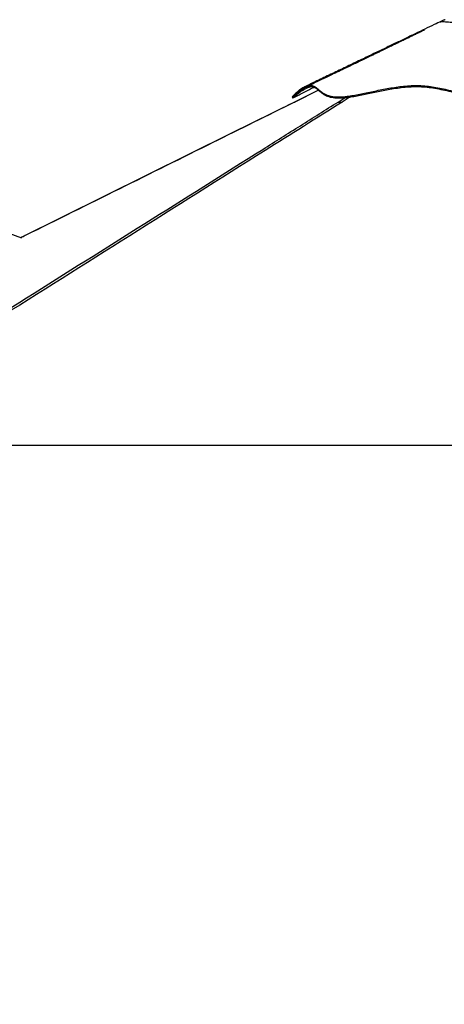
# Model space of a CAD drawing. Header units: millimetres. Extents: x 2436 to 18395, y 146 to 15846.
# Tile 16 of 45: x 4892 to 6400, y 3985 to 7481. Entities that reach past the tile are written whole.
import ezdxf

# ---------------------------------------------------------------- set-up
doc = ezdxf.new("R2010")
doc.units = ezdxf.units.MM
doc.header["$LTSCALE"] = 2
doc.layers.add('COMPONENT_GEOMETRY', color=7, linetype='Continuous')
doc.styles.add('SLDTEXTSTYLE0', font='TXT', dxfattribs={"width": 0.75})
doc.dimstyles.new('SLDDIMSTYLE0', dxfattribs={"dimtxt": 100, "dimasz": 6.604, "dimexe": 0, "dimexo": 0.0625, "dimgap": 25, "dimtad": 0, "dimtih": 1, "dimtoh": 1, "dimdec": 0, "dimrnd": 1e-09, "dimzin": 12, "dimdsep": 46, "dimtxsty": 'SLDTEXTSTYLE0', "dimsah": 1, "dimcen": 0.09, "dimadec": 0, "dimazin": 3, "dimtfac": 1, "dimtdec": 0, "dimtofl": 0, "dimtmove": 0, "dimatfit": 3, "dimfxl": 1, "dimfrac": 2, "dimtolj": 1, "dimtzin": 12, "dimarcsym": 0})

# ---------------------------------------------------------------- blocks, each defined once
blk = doc.blocks.new('_D')
at = {"layer": 'COMPONENT_GEOMETRY', "color": 7}
for p, q in [((10064.6, 5970.3), (10344.2, 5970.3)), ((10337.9, 5970.3), (10337.9, 3903.6)), ((10137.8, 3883.3), (10107.3, 3883.3)), ((10107.3, 3883.3), (10107.3, 3724.6)), ((10537.9, 3883.3), (10568.4, 3883.3)), ((10568.4, 3883.3), (10568.4, 3724.6)), ((10107.3, 3724.6), (10137.8, 3724.6)), ((10568.4, 3724.6), (10537.9, 3724.6)), ((10337.9, 1508.3), (10337.9, 3574.9)), ((3340.9, 1508.3), (10344.2, 1508.3))]:
    blk.add_line(p, q, dxfattribs=at)
for points in [[(10337.9, 5970.3), (10336.8, 5963.7), (10338.9, 5963.7)], [(10337.9, 1508.3), (10338.9, 1514.9), (10336.8, 1514.9)]]:
    blk.add_solid(points, dxfattribs=at)
at = {"layer": 'COMPONENT_GEOMETRY', "color": 7, "char_height": 100, "attachment_point": 1, "style": 'SLDTEXTSTYLE0'}
for s, insert in [('7\'3.83"', (10137.8, 3853.5)), ('2231', (10190.1, 3703.8))]:
    blk.add_mtext(s, dxfattribs=dict(at, insert=insert))

msp = doc.modelspace()

# ---------------------------------------------------------------- linework, layer by layer
at = {"color": 7, "linetype": 'Continuous', "lineweight": 25}
for p, q in [((4899.9, 6704.87), (3444.06, 7240.25)), ((5952.74, 7231.06), (5867.57, 7188.83)), ((4100.46, 5970.28), (6553.74, 5970.28))]:
    msp.add_line(p, q, dxfattribs=at)
at = {"color": 8, "linetype": 'Continuous', "lineweight": 25}
for p, q in [((5953.04, 7230.79), (5868.34, 7188.78)), ((6022.33, 7188.78), (6047.38, 7204.52)), ((6065.11, 7206.71), (6036.8, 7188.78))]:
    msp.add_line(p, q, dxfattribs=at)
at = {"color": 7, "linetype": 'Continuous', "lineweight": 25, "flags": 128}
for points in [[(5859.24, 7206.56), (5860.16, 7204.76), (5861.07, 7202.95)], [(5867.57, 7188.83), (5641.92, 7076.95), (4894.96, 6706.69)]]:
    msp.add_lwpolyline(points, dxfattribs=at)
at = {"color": 7, "linetype": 'Continuous', "lineweight": 25}
for points, knots in [([(6389.32, 7475.99), (6380.87, 7471.93), (6361.47, 7462.59), (6330.32, 7447.63), (6295.44, 7430.87), (6258.76, 7413.25), (6220.31, 7394.79), (6180.09, 7375.47), (6138.12, 7355.31), (6094.42, 7334.32), (6048.98, 7312.5), (6001.85, 7289.86), (5953.01, 7266.4), (5919.93, 7250.51), (5903.1, 7242.42)], [0, 0, 0, 0, 0.0527881, 0.1212501, 0.1932332, 0.2687416, 0.3477787, 0.4303472, 0.516449, 0.6060854, 0.6992575, 0.7959664, 0.8962133, 1, 1, 1, 1]), ([(6402.29, 7481.19), (6401.14, 7480.8), (6398.53, 7479.93), (6394.13, 7478.18), (6390.89, 7476.78), (6389.19, 7475.93), (6389.16, 7475.91)], [0, 0, 0, 0, 0.2739217, 0.6168294, 0.9944845, 1, 1, 1, 1]), ([(6616.39, 7471.13), (6612.97, 7471.07), (6606.11, 7470.95), (6595.52, 7470.75), (6584.66, 7470.58), (6572.12, 7470.46), (6557.88, 7470.49), (6542.11, 7470.97), (6526.33, 7471.57), (6511.22, 7472.09), (6496.87, 7472.35), (6483.24, 7472.3), (6469.95, 7472.11), (6457.67, 7471.84), (6446.61, 7471.59), (6436.66, 7471.29), (6428.16, 7471.4), (6418.47, 7471.75), (6408.51, 7472.44), (6402.34, 7473.07), (6399.57, 7473.32), (6399.57, 7473.32)], [0, 0, 0, 0, 0.0402729, 0.0810581, 0.121834, 0.1632455, 0.2214269, 0.2804486, 0.3410432, 0.401947, 0.4565463, 0.5113226, 0.5668696, 0.6228371, 0.6727224, 0.7231614, 0.7755427, 0.8283301, 0.9137048, 0.9999996, 1, 1, 1, 1]), ([(6329.68, 7444.96), (6329.68, 7444.96), (6329.69, 7444.96), (6329.26, 7444.75), (6328.5, 7444.38), (6326.79, 7443.54), (6323.98, 7442.16), (6320.24, 7440.32), (6316.26, 7438.36), (6312.47, 7436.51), (6308, 7434.33), (6302.96, 7431.87), (6296.85, 7428.88), (6290.54, 7425.81), (6284.22, 7422.74), (6278.54, 7419.98), (6272.63, 7417.11), (6265.66, 7413.73), (6257.6, 7409.83), (6249.48, 7405.9), (6242.33, 7402.44), (6235.95, 7399.35), (6229.77, 7396.36), (6222.97, 7393.08), (6215.48, 7389.47), (6207.09, 7385.41), (6198, 7381.03), (6188.49, 7376.44), (6178.39, 7371.57), (6167.73, 7366.44), (6156.52, 7361.03), (6145.17, 7355.57), (6133.32, 7349.86), (6120.25, 7343.57), (6105.32, 7336.38), (6088.22, 7328.15), (6068.98, 7318.9), (6047.59, 7308.61), (6024.06, 7297.29), (5998.4, 7284.96), (5970.62, 7271.6), (5940.72, 7257.23), (5920.09, 7247.32), (5909.42, 7242.19)], [0, 0, 0, 0, 0.0014095, 0.0039591, 0.006976, 0.0110247, 0.0183096, 0.0280554, 0.0378914, 0.0470768, 0.0556156, 0.0705436, 0.0844983, 0.1009606, 0.1167817, 0.1300755, 0.1431716, 0.1597558, 0.1798516, 0.2001321, 0.2169932, 0.2304395, 0.2453919, 0.2609016, 0.2785654, 0.2983826, 0.3202515, 0.3427873, 0.3655493, 0.3916907, 0.4181262, 0.4448564, 0.4718962, 0.5019645, 0.5370903, 0.5772721, 0.6225082, 0.6727969, 0.7281371, 0.7885277, 0.8539683, 0.9244588, 1, 1, 1, 1]), ([(5859.37, 7206.67), (5859.61, 7206.89), (5860.11, 7207.35), (5862.46, 7209.38), (5866.07, 7212.44), (5871.12, 7216.57), (5877.49, 7221.59), (5884.52, 7226.83), (5892.28, 7232.26), (5900.56, 7237.53), (5909.08, 7242.19), (5917.14, 7245.62), (5924.41, 7247.44), (5930.61, 7247.39), (5936.04, 7245.88), (5941.57, 7242.91), (5947.34, 7238.42), (5953.8, 7232.59), (5960.85, 7226.47), (5968.98, 7220.51), (5978.15, 7215.4), (5988.4, 7211.41), (5999.59, 7208.6), (6012.49, 7206.96), (6027.12, 7206.68), (6043.14, 7207.64), (6061.44, 7209.81), (6082.06, 7213.19), (6104.9, 7217.64), (6128.52, 7222.62), (6152.78, 7227.81), (6177.61, 7232.95), (6202.98, 7237.75), (6228.89, 7241.94), (6255.33, 7245.2), (6282.31, 7247.35), (6300.33, 7247.3), (6309.43, 7247.28)], [0, 0, 0, 0, 0.0195555, 0.0406285, 0.0616992, 0.087995, 0.1142377, 0.1403877, 0.1664272, 0.196024, 0.2254256, 0.2546161, 0.2835718, 0.3120991, 0.3400762, 0.3675112, 0.4047089, 0.440322, 0.4746335, 0.5078562, 0.5401549, 0.5664682, 0.5923009, 0.6177249, 0.6428366, 0.6677728, 0.692637, 0.7224428, 0.7522824, 0.7822137, 0.8122937, 0.8425923, 0.8731695, 0.9041056, 0.9354865, 0.9674129, 1, 1, 1, 1]), ([(5903.11, 7242.32), (5902.57, 7242.09), (5899.3, 7240.72), (5893.47, 7237.04), (5885.86, 7231.72), (5878.84, 7225.96), (5872.56, 7220.29), (5867.23, 7215.08), (5863.04, 7210.71), (5860.55, 7208), (5859.38, 7206.71), (5859.37, 7206.69), (5859.37, 7206.68)], [0, 0, 0, 0, 0.0242887, 0.1474629, 0.2702179, 0.3923907, 0.5138045, 0.6342784, 0.7536422, 0.87171, 0.9535469, 1, 1, 1, 1]), ([(5861.27, 7203.19), (5861.27, 7203.19), (5861.27, 7203.19), (5862.52, 7204.31), (5865.06, 7206.5), (5869.24, 7210.01), (5875.21, 7214.84), (5882.44, 7220.43), (5891.02, 7226.64), (5900.39, 7232.81), (5910.14, 7238.3), (5917.89, 7241.62), (5923.59, 7243.19), (5928.67, 7243.9), (5934.13, 7243.4), (5939.73, 7241.2), (5945.24, 7237.59), (5950.96, 7232.7), (5957.48, 7226.74), (5964.98, 7220.51), (5972.93, 7215.19), (5981.25, 7210.99), (5989.46, 7207.86), (5999.04, 7205.36), (6010.05, 7203.69), (6022.59, 7203.03), (6036.47, 7203.42), (6051.6, 7204.77), (6069.27, 7207.17), (6089.59, 7210.72), (6112.19, 7215.25), (6135.18, 7220.14), (6158.39, 7225.09), (6181.97, 7229.92), (6206.9, 7234.57), (6233.09, 7238.74), (6260.99, 7242.03), (6289.49, 7243.86), (6318.02, 7243.69), (6345.81, 7241.14), (6373.35, 7236.75), (6401.18, 7230.94), (6428.74, 7224.42), (6455.88, 7217.92), (6480.31, 7212.54), (6502.81, 7208.4), (6520.96, 7205.81), (6539.4, 7203.98), (6558.14, 7203.06), (6579.38, 7203.36), (6600.69, 7204.56), (6622.31, 7206.62), (6644.09, 7209.39), (6667.63, 7212.97), (6692.42, 7217.16), (6719.45, 7221.86), (6745.57, 7226.13), (6770.99, 7229.67), (6794.96, 7232.2), (6819.23, 7233.69), (6843.99, 7233.84), (6869.07, 7232.73), (6894.34, 7230.59), (6919.62, 7227.64), (6945.58, 7223.98), (6971.16, 7219.94), (6996.26, 7215.81), (7018.62, 7212.17), (7039.06, 7209.06), (7057.83, 7206.53), (7076.2, 7204.55), (7093.93, 7203.35), (7110.56, 7203.07), (7125.71, 7204.32), (7139.44, 7206.81), (7152.81, 7210.48), (7165.93, 7215.29), (7179.22, 7221.2), (7190.95, 7226.99), (7201.55, 7232.22), (7210.91, 7236.5), (7220.11, 7240.04), (7229.29, 7242.59), (7238.58, 7243.89), (7248.1, 7243.68), (7257.7, 7242.17), (7267.28, 7239.56), (7276.69, 7236.06), (7285.8, 7231.88), (7294.47, 7227.25), (7302.76, 7222.27), (7310.17, 7217.36), (7316.58, 7212.77), (7321.39, 7209.11), (7324.94, 7206.27), (7327.28, 7204.33), (7328.52, 7203.25), (7328.41, 7203.35), (7328.4, 7203.36)], [0, 0, 0, 0, 0.0021598, 0.0095543, 0.0169946, 0.0269247, 0.0369023, 0.048102, 0.0593136, 0.0720179, 0.0847323, 0.0974884, 0.1039059, 0.1103232, 0.1220575, 0.1338477, 0.144778, 0.1582205, 0.1716768, 0.1846591, 0.197675, 0.2061106, 0.2145895, 0.2231165, 0.2317222, 0.240191, 0.2487657, 0.2574164, 0.2661524, 0.2773619, 0.2886466, 0.2995338, 0.3104231, 0.3213694, 0.332316, 0.3446743, 0.3570487, 0.370105, 0.3832205, 0.3958798, 0.4085958, 0.4220174, 0.4354513, 0.447756, 0.460089, 0.4689685, 0.4778919, 0.4838877, 0.4927887, 0.5018056, 0.5109033, 0.5200873, 0.5298636, 0.5396801, 0.5517933, 0.5639296, 0.577444, 0.5886426, 0.5998503, 0.611129, 0.6224388, 0.6338578, 0.6452971, 0.6568005, 0.6683106, 0.6808621, 0.6921781, 0.7035124, 0.7127836, 0.7220829, 0.7317775, 0.7415527, 0.7514078, 0.7613727, 0.7707924, 0.7802627, 0.7919795, 0.8037331, 0.8168425, 0.827014, 0.8371943, 0.8473846, 0.8575936, 0.867782, 0.8780057, 0.8883189, 0.8986544, 0.9090822, 0.9195202, 0.9300132, 0.9405136, 0.951819, 0.9620233, 0.9722523, 0.9806314, 0.9890396, 0.9987298, 1, 1, 1, 1]), ([(5861.29, 7203.15), (5873.26, 7209.21), (5897.6, 7221.55), (5923.01, 7234.43), (5936.45, 7241.24), (5937.54, 7241.79)], [0, 0, 0, 0, 0.4711796, 0.9574492, 1, 1, 1, 1]), ([(5952.46, 7230.92), (5951.67, 7231.51), (5948.35, 7233.98), (5943.09, 7237.72), (5938.53, 7240.02), (5936.28, 7241.15)], [0, 0, 0, 0, 0.137793, 0.5749412, 1, 1, 1, 1]), ([(6309.43, 7247.28), (6318.56, 7246.84), (6336.78, 7245.95), (6363.46, 7242.13), (6389.71, 7237.12), (6415.72, 7231.22), (6440.33, 7225.31), (6463.72, 7219.84), (6485.96, 7215.11), (6506.75, 7211.42), (6525.96, 7208.88), (6543.43, 7207.34), (6561.1, 7206.74), (6580.89, 7207.06), (6602.69, 7208.33), (6626.22, 7210.7), (6649.4, 7213.8), (6672.24, 7217.38), (6694.79, 7221.22), (6718.64, 7225.35), (6743.88, 7229.51), (6770.69, 7233.3), (6797.8, 7236.12), (6825.35, 7237.59), (6852.81, 7237.32), (6879.86, 7235.68), (6906.33, 7233.06), (6932.69, 7229.66), (6958.84, 7225.74), (6984.69, 7221.56), (7010.09, 7217.37), (7034.88, 7213.46), (7057.93, 7210.28), (7079.04, 7208.04), (7098.01, 7206.85), (7115.39, 7206.83), (7131.27, 7208.59), (7145.77, 7211.73), (7159.07, 7215.93), (7171.34, 7220.83), (7182.76, 7226.1), (7194.25, 7231.78), (7205.9, 7237.49), (7217.89, 7242.62), (7229.83, 7246.29), (7242, 7247.85), (7254.67, 7246.87), (7267.46, 7243.81), (7280.1, 7239.06), (7292.09, 7233.2), (7302.35, 7227.22), (7310.82, 7221.69), (7317.59, 7216.88), (7323.15, 7212.67), (7327.01, 7209.57), (7329.18, 7207.76), (7330.14, 7206.92), (7330.09, 7206.97), (7330.08, 7206.98)], [0, 0, 0, 0, 0.02015669, 0.04021223, 0.0601573, 0.07999494, 0.09972458, 0.11608227, 0.13235964, 0.14855179, 0.16064487, 0.17269009, 0.18471268, 0.19687248, 0.21320102, 0.22960903, 0.24609996, 0.26266798, 0.27932112, 0.29605729, 0.31624061, 0.33653815, 0.35695437, 0.37749029, 0.39809045, 0.41739405, 0.43669706, 0.45599456, 0.4752838, 0.49455862, 0.51381837, 0.53305565, 0.55226349, 0.56930956, 0.5863264, 0.60313741, 0.61985925, 0.63672024, 0.65372019, 0.67084678, 0.68810629, 0.70549178, 0.72651011, 0.74769467, 0.76905068, 0.79056559, 0.81203961, 0.83449753, 0.85699389, 0.8795069, 0.90200316, 0.91964201, 0.93723113, 0.95474732, 0.97217055, 0.98530077, 0.99836404, 1, 1, 1, 1]), ([(6036.8, 7188.78), (5945.54, 7131.22), (5694.35, 6972.78), (5122.33, 6612.89), (4568.08, 6264.31), (4174.01, 6016.52), (4100.46, 5970.28)], [0, 0, 0, 0, 0.1416012, 0.3897718, 0.8861157, 1, 1, 1, 1]), ([(6022.33, 7188.78), (6022.9, 7188.78), (6024.05, 7188.78), (6026.6, 7188.78), (6029.83, 7188.78), (6033.29, 7188.78), (6035.76, 7188.78), (6036.8, 7188.78)], [0, 0, 0, 0, 0.2078566, 0.4209573, 0.6290876, 0.8441566, 1, 1, 1, 1])]:
    msp.add_open_spline(points, degree=3, knots=knots, dxfattribs=at)
at = {"color": 8, "linetype": 'Continuous', "lineweight": 25}
for points, knots in [([(6399.57, 7473.32), (6399.57, 7473.32), (6398.62, 7473.47), (6396.43, 7473.68), (6392, 7473.56), (6387.6, 7473.05), (6385.73, 7472.79), (6385.16, 7472.93), (6385.49, 7473.46), (6386.87, 7474.56), (6388.28, 7475.54), (6389.06, 7475.84), (6389.18, 7475.89)], [0, 0, 0, 0, 0.0000014, 0.1081622, 0.2170441, 0.3621308, 0.5111836, 0.5709705, 0.7043106, 0.8391231, 0.9750608, 1, 1, 1, 1]), ([(4140.83, 6005.95), (4399.42, 6168.51), (4797.69, 6418.88), (5335.74, 6757.13), (5659.73, 6960.82), (5888.62, 7104.72), (5977.76, 7160.76), (6022.33, 7188.78)], [0, 0, 0, 0, 0.41246918, 0.63526899, 0.85806882, 0.9290344, 1, 1, 1, 1]), ([(5868.34, 7188.78), (5771.52, 7140.76), (5452.72, 6982.67), (5128.44, 6821.92), (4900.99, 6709.18), (4895.54, 6706.48)], [0, 0, 0, 0, 0.2986058, 0.9831824, 1, 1, 1, 1]), ([(5867.59, 7188.78), (5867.57, 7188.78), (5867.52, 7188.78), (5868.04, 7188.78), (5868.34, 7188.78)], [0, 0, 0, 0, 0.39407492, 1, 1, 1, 1])]:
    msp.add_open_spline(points, degree=3, knots=knots, dxfattribs=at)

# ---------------------------------------------------------------- dimensions: what is measured, and where the dimension line sits
at = {"layer": 'COMPONENT_GEOMETRY', "color": 7}
dim = msp.add_linear_dim(base=(10337.86, 1508.27), p1=(10062.07, 5970.28), p2=(3338.37, 1508.27), angle=90, dimstyle='SLDDIMSTYLE0', dxfattribs=at)
dim.commit()
dim.dimension.update_dxf_attribs({"geometry": '_D', "text_midpoint": (10337.86, 3739.28), "dimtype": 160})

doc.saveas('drawing.dxf')
